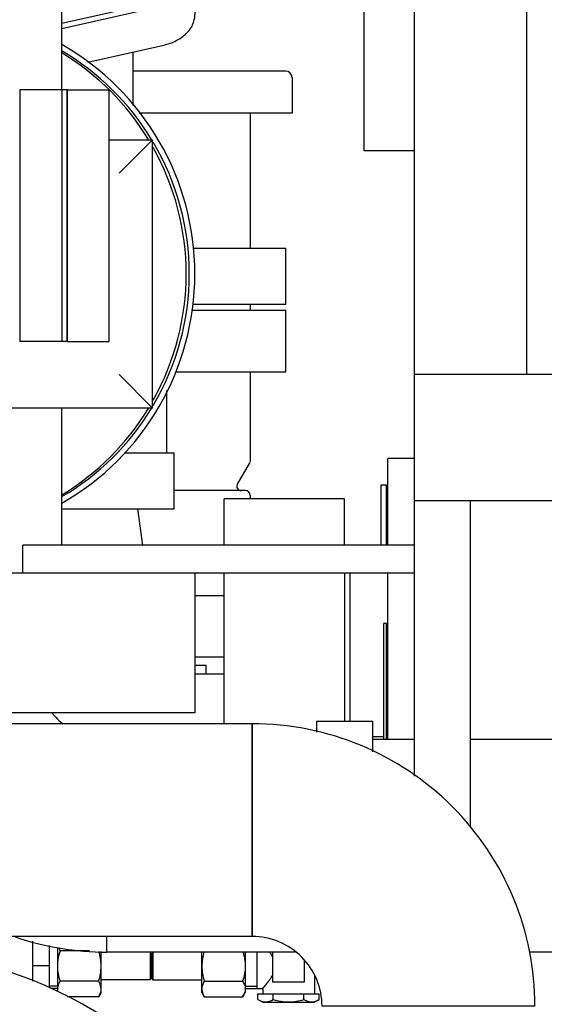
# Model space of a CAD drawing. Header units: millimetres. Extents: x 0 to 1189, y 0 to 841.
# Tile 80 of 175: x 441 to 449, y 453 to 467. Entities that reach past the tile are written whole.
import ezdxf

# ---------------------------------------------------------------- set-up
doc = ezdxf.new("R2010")
doc.units = ezdxf.units.MM
doc.header["$LTSCALE"] = 65.395
for name, color, linetype in [('0006_713500_32_SIMPLE_D_PBL1055', 7, 'CONTINUOUS'), ('0006_725600_24_SIMPLE1_X_PBL985', 7, 'CONTINUOUS'), ('0006_949708_15_SIMPLE_X_PBL1069', 7, 'CONTINUOUS'), ('125ND16-DIN2690-MAK_PBL1140', 7, 'CONTINUOUS'), ('22293_KVEM_18_24_PBL921', 7, 'CONTINUOUS'), ('25007_060000_TLKGS_KGS_V_ABL906', 7, 'CONTINUOUS'), ('25007_061000_TLKGS_KGS_V_ABL947', 7, 'CONTINUOUS'), ('25007_153200_25_ABL973', 7, 'CONTINUOUS'), ('25007_153200_25_T2_PBL1018', 7, 'CONTINUOUS'), ('25007_153200_271333_ABL920', 7, 'CONTINUOUS'), ('25007_153200_28_ABL1032', 7, 'CONTINUOUS'), ('25007_153200_28_T1_PBL1034', 7, 'CONTINUOUS'), ('25007_153200_31_ABL1014', 7, 'CONTINUOUS'), ('25007_153200_31_T1_PBL1015', 7, 'CONTINUOUS'), ('25007_153202_26_ABL970', 7, 'CONTINUOUS'), ('25007_153500_01_ABL996', 7, 'CONTINUOUS'), ('25007_153500_01_T1_PBL1063', 7, 'CONTINUOUS'), ('25007_634500_05_SIMPLE1_A_ABL1067', 7, 'CONTINUOUS'), ('25007_634500_05_SIMPLE1_T1_A_PBL1068', 7, 'CONTINUOUS'), ('25007_641000_05_SIMPLE1_E_ABL948', 7, 'CONTINUOUS'), ('25007_641000_05_SIMPLE1_T1_E_PBL1039', 7, 'CONTINUOUS'), ('25007_641000_05_SIMPLE1_T2_E_PBL949', 7, 'CONTINUOUS'), ('25067_000000_TLKGS_MARKETING_ABL901', 7, 'CONTINUOUS'), ('25067_030000_TLKGS_V_ABL902', 7, 'CONTINUOUS'), ('25067_100000_TLKGS_V_ABL1079', 7, 'CONTINUOUS'), ('25067_111000_21_SIMPLE1_A_ABL1080', 7, 'CONTINUOUS'), ('25067_111000_21_SIMPLE1_T1_A_PBL1081', 7, 'CONTINUOUS'), ('6M25C_GENSET_KPL_GRUNDRAHMEN_ABL994', 7, 'CONTINUOUS'), ('6M25C_GENSET_KPL_GRUNDRAHMEN_T1_PBL995', 7, 'CONTINUOUS'), ('BOGEN-S-2D-90-76_1X2_9_PBL1033', 7, 'CONTINUOUS'), ('BOGEN-S-2D-90-76_1X2_9_PBL1057', 7, 'CONTINUOUS'), ('D3870-A2-L-10_PBL1027', 7, 'CONTINUOUS'), ('D3870-A2-L-10_PBL969', 7, 'CONTINUOUS'), ('EN1092-1-01A-DN125-PN16-131_5_PBL1141', 7, 'CONTINUOUS'), ('EN1092-1-01A-DN125-PN16-131_5_PBL997', 7, 'CONTINUOUS'), ('EN1092-1-01A-DN50-PN16-61_5_PBL1044', 7, 'CONTINUOUS'), ('ERV_GS125_16_ABL1001', 7, 'CONTINUOUS'), ('ERV_GS125_16_T1__PBL1002', 7, 'CONTINUOUS'), ('ERV_GS125_16_T1__PBL1139', 7, 'CONTINUOUS'), ('ERV_GS125_16_T2__PBL1054', 7, 'CONTINUOUS'), ('KUGELHAHN_10-0_PBL1025', 7, 'CONTINUOUS'), ('LAUTERBACH_SP_RING_2_0165_70_PBL1043', 7, 'CONTINUOUS'), ('LAUTERBACH_SP_RING_2_0185_50_PBL1023', 7, 'CONTINUOUS'), ('LAUTERBACH_SP_RING_2_0185_50_PBL2403', 7, 'CONTINUOUS'), ('N4011-C1-90X61_PBL1026', 7, 'CONTINUOUS'), ('N4011-F90_PBL1029', 7, 'CONTINUOUS'), ('N4251-B90X63_PBL1028', 7, 'CONTINUOUS'), ('new_view_4_VBL899', 7, 'CONTINUOUS'), ('PUMPENAGGRR45_125_160_FL-Z-DB50_PBL984', 7, 'CONTINUOUS'), ('RKD3000-75_PBL1065', 7, 'CONTINUOUS'), ('SKA-10X1_5_PBL967', 7, 'CONTINUOUS'), ('SKA-10X1_5_PBL968', 7, 'CONTINUOUS'), ('SVH10LR_PBL1058', 7, 'CONTINUOUS')]:
    doc.layers.add(name, color=color, linetype=linetype)

# ---------------------------------------------------------------- blocks, each defined once
blk = doc.blocks.new('25067_111000_21_SIMPLE1_T1_A_PBL1081', base_point=(514.5, 491.1))
at = {"layer": '25067_111000_21_SIMPLE1_T1_A_PBL1081', "color": 7, "linetype": 'Continuous'}
blk.add_line((448.4, 469.7), (448.4, 461.6), dxfattribs=at)
blk = doc.blocks.new('25067_111000_21_SIMPLE1_A_ABL1080', base_point=(514.5, 494.38))
at = {"layer": '25067_111000_21_SIMPLE1_T1_A_PBL1081'}
blk.add_blockref('25067_111000_21_SIMPLE1_T1_A_PBL1081', (514.5, 491.1), dxfattribs=at)
blk = doc.blocks.new('25067_100000_TLKGS_V_ABL1079', base_point=(514.5, 494.38))
at = {"layer": '25067_111000_21_SIMPLE1_A_ABL1080'}
blk.add_blockref('25067_111000_21_SIMPLE1_A_ABL1080', (514.5, 494.38), dxfattribs=at)
blk = doc.blocks.new('25067_030000_TLKGS_V_ABL902', base_point=(493.835, 519.393))
at = {"layer": '25067_100000_TLKGS_V_ABL1079'}
blk.add_blockref('25067_100000_TLKGS_V_ABL1079', (514.5, 494.38), dxfattribs=at)
blk = doc.blocks.new('25007_641000_05_SIMPLE1_T2_E_PBL949', base_point=(438.2, 473.007))
at = {"layer": '25007_641000_05_SIMPLE1_T2_E_PBL949', "color": 7, "linetype": 'Continuous'}
for p, q in [((444.782, 479.389), (443.916, 479.389)), ((444.782, 478.242), (444.782, 479.389)), ((443.662, 479.028), (443.662, 476.44)), ((434.156, 478.716), (431.9, 478.716)), ((444.782, 477.535), (444.782, 478.242)), ((444.782, 478.171), (446.581, 475.881)), ((444.782, 477.605), (446.581, 475.315)), ((444.782, 473.362), (444.782, 477.535)), ((445.881, 476.772), (445.881, 477.478)), ((445.881, 477.478), (445.881, 476.773)), ((446.8, 477.478), (445.881, 477.478)), ((446.8, 477.344), (445.881, 477.344)), ((429.602, 476.398), (429.6, 472.027)), ((446.581, 475.315), (446.581, 475.881)), ((444.782, 475.315), (446.581, 475.315)), ((445.881, 475.03), (444.782, 475.03)), ((445.881, 473.362), (445.881, 475.03)), ((445.881, 473.362), (445.881, 475.03)), ((446.64, 473.851), (445.881, 473.852)), ((430.099, 471.069), (430.099, 470.555)), ((430.1, 471.068), (430.099, 470.471)), ((430.099, 470.555), (430.099, 467.727)), ((430.099, 468.986), (430.099, 470.471)), ((444.78, 468.313), (444.781, 470.318)), ((445.88, 468.205), (445.881, 470.318)), ((445.88, 470.025), (444.78, 470.025)), ((445.879, 468.437), (445.879, 470.025)), ((430.099, 467.727), (430.099, 468.986)), ((431.24, 468.986), (430.099, 468.986)), ((431.24, 468.703), (430.099, 468.703)), ((446.8, 468.569), (445.88, 468.569)), ((445.879, 468.437), (444.78, 468.437)), ((445.879, 468.437), (445.879, 466.924)), ((432.12, 468.282), (432.04, 468.282)), ((432.081, 468.249), (432.04, 468.266)), ((432.081, 468.282), (432.081, 468.249)), ((433.579, 468.282), (432.92, 468.282)), ((433.299, 467.726), (433.299, 468.282)), ((433.579, 468.025), (433.579, 468.282)), ((444.779, 467.165), (444.78, 468.313)), ((445.879, 466.924), (445.88, 468.205)), ((446.8, 468.204), (445.88, 468.205)), ((446.799, 466.924), (446.8, 468.204)), ((433.579, 467.93), (433.579, 468.025)), ((435.034, 467.929), (433.579, 467.93)), ((431.291, 467.727), (430.099, 467.727)), ((433.299, 467.726), (432.109, 467.727)), ((444.779, 467.165), (443.66, 467.165)), ((443.211, 466.948), (441.756, 466.624)), ((446.799, 466.924), (445.879, 466.924))]:
    blk.add_line(p, q, dxfattribs=at)
for centre, radius, start, end in [((431.702, 476.397), 2.1, 95.5181, 179.9769), ((443.342, 476.687), 0.321, 354.878, 359.9947), ((443.051, 476.441), 0.611, 352.7014, 358.0524), ((443.069, 476.44), 0.594, 358.0689, 359.9913)]:
    blk.add_arc(centre, radius, start, end, dxfattribs=at)
for points, knots in [([(429.6, 472.027), (429.6, 471.859), (429.691, 471.501), (430.056, 471.058), (430.593, 470.732), (431.016, 470.613), (431.239, 470.578)], [0, 0, 0, 0, 0.214092, 0.448752, 0.712336, 1, 1, 1, 1]), ([(431.239, 469.387), (431.081, 469.421), (430.784, 469.52), (430.411, 469.768), (430.161, 470.093), (430.099, 470.349), (430.099, 470.471)], [0, 0, 0, 0, 0.286858, 0.549247, 0.784094, 1, 1, 1, 1]), ([(443.577, 467.159), (443.557, 467.133), (443.456, 467.031), (443.318, 466.972), (443.211, 466.948)], [0, 0, 0, 0, 0.22973, 1, 1, 1, 1])]:
    blk.add_open_spline(points, degree=3, knots=knots, dxfattribs=at)
blk = doc.blocks.new('25007_641000_05_SIMPLE1_T1_E_PBL1039', base_point=(443.358, 464.884))
at = {"layer": '25007_641000_05_SIMPLE1_T1_E_PBL1039', "color": 7, "linetype": 'Continuous'}
for p, q in [((443.66, 467.16), (443.66, 466.744)), ((441.756, 466.55), (443.214, 466.878)), ((442.132, 466.069), (443.214, 466.313)), ((442.78, 465.447), (442.78, 466.215)), ((443.638, 463.408), (444.96, 463.408)), ((444.96, 462.608), (444.96, 463.408)), ((443.627, 462.608), (444.96, 462.608))]:
    blk.add_line(p, q, dxfattribs=at)
for points, knots in [([(443.214, 466.878), (443.26, 466.889), (443.42, 466.938), (443.569, 467.051), (443.623, 467.159)], [0, 0, 0, 0, 0.279509, 1, 1, 1, 1]), ([(443.214, 466.313), (443.276, 466.327), (443.393, 466.367), (443.538, 466.466), (443.636, 466.595), (443.66, 466.696), (443.66, 466.744)], [0, 0, 0, 0, 0.286613, 0.548718, 0.783633, 1, 1, 1, 1])]:
    blk.add_open_spline(points, degree=3, knots=knots, dxfattribs=at)
blk = doc.blocks.new('25007_641000_05_SIMPLE1_E_ABL948', base_point=(438.2, 470.999))
at = {"layer": '25007_641000_05_SIMPLE1_T1_E_PBL1039'}
blk.add_blockref('25007_641000_05_SIMPLE1_T1_E_PBL1039', (443.358, 464.884), dxfattribs=at)
at = {"layer": '25007_641000_05_SIMPLE1_T2_E_PBL949'}
blk.add_blockref('25007_641000_05_SIMPLE1_T2_E_PBL949', (438.2, 473.007), dxfattribs=at)
blk = doc.blocks.new('25007_634500_05_SIMPLE1_T1_A_PBL1068', base_point=(447.24, 471.488))
at = {"layer": '25007_634500_05_SIMPLE1_T1_A_PBL1068', "color": 7, "linetype": 'Continuous'}
for p, q in [((446.8, 461.6), (446.8, 469.7)), ((446.08, 464.8), (446.08, 466.924)), ((446.8, 464.8), (446.08, 464.8))]:
    blk.add_line(p, q, dxfattribs=at)
blk = doc.blocks.new('25007_634500_05_SIMPLE1_A_ABL1067', base_point=(447.24, 471.488))
at = {"layer": '25007_634500_05_SIMPLE1_T1_A_PBL1068'}
blk.add_blockref('25007_634500_05_SIMPLE1_T1_A_PBL1068', (447.24, 471.488), dxfattribs=at)
blk = doc.blocks.new('25007_061000_TLKGS_KGS_V_ABL947', base_point=(465.615, 495.756))
at = {"layer": '25007_634500_05_SIMPLE1_A_ABL1067'}
blk.add_blockref('25007_634500_05_SIMPLE1_A_ABL1067', (447.24, 471.488), dxfattribs=at)
at = {"layer": '25007_641000_05_SIMPLE1_E_ABL948'}
blk.add_blockref('25007_641000_05_SIMPLE1_E_ABL948', (438.2, 470.999), dxfattribs=at)
blk = doc.blocks.new('25007_060000_TLKGS_KGS_V_ABL906', base_point=(444.776, 519.239))
at = {"layer": '25007_061000_TLKGS_KGS_V_ABL947'}
blk.add_blockref('25007_061000_TLKGS_KGS_V_ABL947', (465.615, 495.756), dxfattribs=at)
blk = doc.blocks.new('25067_000000_TLKGS_MARKETING_ABL901', base_point=(484.601, 519.393))
at = {"layer": '25007_060000_TLKGS_KGS_V_ABL906'}
blk.add_blockref('25007_060000_TLKGS_KGS_V_ABL906', (444.776, 519.239), dxfattribs=at)
at = {"layer": '25067_030000_TLKGS_V_ABL902'}
blk.add_blockref('25067_030000_TLKGS_V_ABL902', (493.835, 519.393), dxfattribs=at)
blk = doc.blocks.new('22293_KVEM_18_24_PBL921', base_point=(437.35, 449.155))
at = {"layer": '22293_KVEM_18_24_PBL921', "color": 6, "linetype": 'Continuous'}
for p, q in [((444.959, 465.94), (442.78, 465.94)), ((445.05, 465.85), (445.05, 465.34)), ((445.05, 465.34), (442.864, 465.34)), ((444.45, 465.34), (444.45, 463.408)), ((444.45, 462.608), (444.45, 462.52)), ((444.45, 461.64), (444.45, 460.365)), ((444.268, 460.03), (444.441, 460.33)), ((444.448, 460.347), (444.441, 460.33)), ((444.45, 460.365), (444.448, 460.347)), ((444.38, 459.94), (443.366, 459.94)), ((444.45, 459.87), (444.45, 459.82))]:
    blk.add_line(p, q, dxfattribs=at)
for centre, radius, start, end in [((444.96, 465.85), 0.09, 0, 90), ((444.32, 460), 0.06, 150.1176, 270), ((444.38, 459.87), 0.07, 0, 90)]:
    blk.add_arc(centre, radius, start, end, dxfattribs=at)
blk = doc.blocks.new('SKA-10X1_5_PBL967', base_point=(443.4, 453.139))
at = {"layer": 'SKA-10X1_5_PBL967', "color": 7, "linetype": 'Continuous'}
for p, q in [((443.04, 453.304), (443.06, 453.338)), ((443.04, 453.304), (443.04, 452.976)), ((443.061, 453.338), (443.061, 452.94)), ((443.04, 452.976), (443.061, 452.94)), ((443.061, 452.94), (443.76, 452.94))]:
    blk.add_line(p, q, dxfattribs=at)
blk = doc.blocks.new('SKA-10X1_5_PBL968', base_point=(442.68, 453.139))
at = {"layer": 'SKA-10X1_5_PBL968', "color": 7, "linetype": 'Continuous'}
for p, q in [((443.019, 453.338), (443.019, 452.94)), ((443.04, 453.304), (443.02, 453.338)), ((443.04, 453.304), (443.04, 452.976)), ((443.04, 452.976), (443.019, 452.94)), ((443.019, 452.94), (442.32, 452.94))]:
    blk.add_line(p, q, dxfattribs=at)
blk = doc.blocks.new('D3870-A2-L-10_PBL969', base_point=(444.07, 453.02))
at = {"layer": 'D3870-A2-L-10_PBL969', "color": 7, "linetype": 'Continuous'}
for p, q in [((443.76, 452.76), (443.76, 453.338)), ((444.38, 453.338), (444.38, 452.76)), ((443.794, 452.921), (444.343, 452.921)), ((443.76, 452.76), (443.794, 452.701)), ((443.794, 452.701), (444.343, 452.701)), ((444.343, 452.701), (444.38, 452.76))]:
    blk.add_line(p, q, dxfattribs=at)
blk.add_arc((444.228, 452.811), 0.152, 0.0049, 3.3642, dxfattribs=at)
for points in [[(443.788, 453.338), (443.771, 453.274), (443.76, 453.207), (443.76, 453.14)], [(444.35, 453.338), (444.368, 453.274), (444.38, 453.207), (444.38, 453.14)], [(443.76, 453.14), (443.76, 453.066), (443.773, 452.992), (443.794, 452.921)], [(444.38, 453.14), (444.38, 453.066), (444.365, 452.991), (444.343, 452.921)]]:
    blk.add_open_spline(points, degree=3, dxfattribs=at)
for points, knots in [([(443.794, 452.921), (443.789, 452.912), (443.771, 452.878), (443.76, 452.839), (443.76, 452.811)], [0, 0, 0, 0, 0.263017, 1, 1, 1, 1]), ([(444.343, 452.921), (444.348, 452.913), (444.366, 452.882), (444.378, 452.846), (444.38, 452.82)], [0, 0, 0, 0, 0.263805, 1, 1, 1, 1]), ([(443.76, 452.811), (443.76, 452.802), (443.763, 452.763), (443.779, 452.727), (443.794, 452.701)], [0, 0, 0, 0, 0.241275, 1, 1, 1, 1]), ([(444.38, 452.811), (444.38, 452.802), (444.376, 452.763), (444.359, 452.726), (444.343, 452.701)], [0, 0, 0, 0, 0.239943, 1, 1, 1, 1])]:
    blk.add_open_spline(points, degree=3, knots=knots, dxfattribs=at)
blk = doc.blocks.new('N4011-C1-90X61_PBL1026', base_point=(441.456, 463.872))
at = {"layer": 'N4011-C1-90X61_PBL1026', "color": 7, "linetype": 'Continuous'}
for p, q in [((441.156, 465.672), (441.156, 462.072)), ((441.756, 465.672), (441.156, 465.672)), ((441.756, 465.672), (441.756, 462.072)), ((441.756, 462.072), (441.156, 462.072))]:
    blk.add_line(p, q, dxfattribs=at)
blk = doc.blocks.new('25007_153202_26_ABL970', base_point=(437.306, 469.37))
at = {"layer": 'N4011-C1-90X61_PBL1026'}
blk.add_blockref('N4011-C1-90X61_PBL1026', (441.456, 463.872), dxfattribs=at)
blk = doc.blocks.new('25007_153200_25_T2_PBL1018', base_point=(441.778, 455.083))
at = {"layer": '25007_153200_25_T2_PBL1018', "color": 7, "linetype": 'Continuous'}
for p, q in [((439.076, 453.561), (439.076, 456.605)), ((444.48, 456.605), (439.076, 456.605)), ((444.48, 453.561), (444.48, 456.605)), ((444.48, 453.561), (439.076, 453.561))]:
    blk.add_line(p, q, dxfattribs=at)
blk = doc.blocks.new('BOGEN-S-2D-90-76_1X2_9_PBL1057', base_point=(446.501, 454.584))
at = {"layer": 'BOGEN-S-2D-90-76_1X2_9_PBL1057', "color": 7, "linetype": 'Continuous'}
for p, q in [((444.48, 456.605), (444.48, 453.561)), ((448.522, 452.563), (445.478, 452.563))]:
    blk.add_line(p, q, dxfattribs=at)
for radius, start, end in [(4.042, 359.9999, 90.0001), (0.998, 359.9998, 90.0002)]:
    blk.add_arc((444.48, 452.563), radius, start, end, dxfattribs=at)
blk = doc.blocks.new('25007_153200_25_ABL973', base_point=(441.488, 447.396))
at = {"layer": '25007_153200_25_T2_PBL1018'}
blk.add_blockref('25007_153200_25_T2_PBL1018', (441.778, 455.083), dxfattribs=at)
at = {"layer": 'BOGEN-S-2D-90-76_1X2_9_PBL1057'}
blk.add_blockref('BOGEN-S-2D-90-76_1X2_9_PBL1057', (446.501, 454.584), dxfattribs=at)
blk = doc.blocks.new('PUMPENAGGRR45_125_160_FL-Z-DB50_PBL984', base_point=(439.12, 446.86))
at = {"layer": 'PUMPENAGGRR45_125_160_FL-Z-DB50_PBL984', "color": 7, "linetype": 'Continuous'}
for p, q in [((443.8, 452.36), (443.8, 450.96)), ((444.4, 452.36), (443.8, 452.36)), ((435.372, 451.546), (434.992, 451.327)), ((435.752, 451.327), (435.372, 451.546)), ((442.868, 451.546), (442.488, 451.327)), ((443.248, 451.327), (442.868, 451.546)), ((434.992, 451.327), (434.992, 450.888)), ((435.752, 450.888), (435.752, 451.327)), ((442.488, 451.327), (442.488, 450.888)), ((443.248, 450.888), (443.248, 451.327)), ((434.992, 450.888), (435.372, 450.669)), ((435.372, 450.669), (435.752, 450.888)), ((442.488, 450.888), (442.868, 450.669)), ((443.8, 450.96), (442.812, 450.268)), ((442.868, 450.669), (443.248, 450.888)), ((443.096, 449.867), (443.8, 450.36)), ((443.8, 450.36), (444.4, 450.36)), ((433.2, 445.64), (433.2, 449.08)), ((433.2, 449.08), (434.746, 449.08)), ((433.2, 445.64), (434.746, 445.64)), ((443.8, 444.36), (443.096, 444.853)), ((442.812, 444.452), (443.8, 443.76)), ((443.8, 444.36), (444.4, 444.36)), ((435.372, 444.051), (434.992, 443.832)), ((435.752, 443.832), (435.372, 444.051)), ((442.868, 444.051), (442.488, 443.832)), ((443.248, 443.832), (442.868, 444.051)), ((434.992, 443.832), (434.992, 443.393)), ((435.752, 443.393), (435.752, 443.832)), ((442.488, 443.832), (442.488, 443.393)), ((443.248, 443.393), (443.248, 443.832)), ((443.8, 442.36), (443.8, 443.76)), ((434.992, 443.393), (435.372, 443.174)), ((435.372, 443.174), (435.752, 443.393)), ((442.488, 443.393), (442.868, 443.174)), ((442.868, 443.174), (443.248, 443.393)), ((444.4, 442.36), (443.8, 442.36))]:
    blk.add_line(p, q, dxfattribs=at)
for centre, radius in [((439.12, 447.36), 4.7), ((435.372, 451.108), 0.38), ((442.868, 451.108), 0.38), ((439.12, 447.36), 3.7), ((435.372, 443.612), 0.38), ((442.868, 443.612), 0.38)]:
    blk.add_circle(centre, radius, dxfattribs=at)
for start, end in [(39.576, 162.0522), (169.5565, 190.4429), (197.9475, 320.4243), (328.9162, 330.6882)]:
    blk.add_arc((439.12, 447.36), 6, start, end, dxfattribs=at)
blk = doc.blocks.new('EN1092-1-01A-DN125-PN16-131_5_PBL997', base_point=(439.96, 462.08))
at = {"layer": 'EN1092-1-01A-DN125-PN16-131_5_PBL997', "color": 7, "linetype": 'Continuous'}
for p, q in [((443.612, 462.52), (444.96, 462.52)), ((444.96, 461.64), (444.96, 462.52)), ((434.96, 461.64), (434.96, 462.3)), ((434.96, 461.64), (435.034, 461.64)), ((443.383, 461.64), (444.96, 461.64))]:
    blk.add_line(p, q, dxfattribs=at)
blk = doc.blocks.new('25007_153500_01_T1_PBL1063', base_point=(442.879, 459.42))
at = {"layer": '25007_153500_01_T1_PBL1063', "color": 7, "linetype": 'Continuous'}
blk.add_line((442.914, 459.16), (442.845, 459.68), dxfattribs=at)
blk = doc.blocks.new('EN1092-1-01A-DN125-PN16-131_5_PBL1141', base_point=(443.87, 458))
at = {"layer": 'EN1092-1-01A-DN125-PN16-131_5_PBL1141', "color": 7, "linetype": 'Continuous'}
for p, q in [((443.66, 458.44), (444.08, 458.44)), ((443.66, 457.56), (444.08, 457.56))]:
    blk.add_line(p, q, dxfattribs=at)
blk = doc.blocks.new('25007_153500_01_ABL996', base_point=(439.96, 460.04))
at = {"layer": '25007_153500_01_T1_PBL1063'}
blk.add_blockref('25007_153500_01_T1_PBL1063', (442.879, 459.42), dxfattribs=at)
at = {"layer": 'EN1092-1-01A-DN125-PN16-131_5_PBL1141'}
blk.add_blockref('EN1092-1-01A-DN125-PN16-131_5_PBL1141', (443.87, 458), dxfattribs=at)
at = {"layer": 'EN1092-1-01A-DN125-PN16-131_5_PBL997'}
blk.add_blockref('EN1092-1-01A-DN125-PN16-131_5_PBL997', (439.96, 462.08), dxfattribs=at)
blk = doc.blocks.new('ERV_GS125_16_T1__PBL1002', base_point=(439.66, 452.92))
at = {"layer": 'ERV_GS125_16_T1__PBL1002', "color": 7, "linetype": 'Continuous'}
for p, q in [((437.444, 453.432), (437.375, 453.34)), ((438.866, 453.48), (437.542, 453.48)), ((435.52, 452.94), (435.52, 452.36)), ((435.52, 452.36), (435.817, 452.36)), ((443.8, 452.36), (442.423, 452.36))]:
    blk.add_line(p, q, dxfattribs=at)
blk.add_arc((437.54, 453.36), 0.12, 90, 143.1301, dxfattribs=at)
blk = doc.blocks.new('ERV_GS125_16_T2__PBL1054', base_point=(440.62, 455.46))
at = {"layer": 'ERV_GS125_16_T2__PBL1054', "color": 7, "linetype": 'Continuous'}
blk.add_line((443.82, 457.32), (443.82, 457.44), dxfattribs=at)
for centre, radius, start, end in [((439.02, 454.84), 1.88, 211.6875, 214.1484), ((436.14, 452.887), 1.6, 21.802, 34.1484)]:
    blk.add_arc(centre, radius, start, end, dxfattribs=at)
blk = doc.blocks.new('ERV_GS125_16_T1__PBL1139', base_point=(443.87, 457.32))
at = {"layer": 'ERV_GS125_16_T1__PBL1139', "color": 7, "linetype": 'Continuous'}
blk.add_line((443.66, 457.32), (444.08, 457.32), dxfattribs=at)
blk = doc.blocks.new('ERV_GS125_16_ABL1001', base_point=(439.8, 454.9))
at = {"layer": 'ERV_GS125_16_T1__PBL1002'}
blk.add_blockref('ERV_GS125_16_T1__PBL1002', (439.66, 452.92), dxfattribs=at)
at = {"layer": 'ERV_GS125_16_T1__PBL1139'}
blk.add_blockref('ERV_GS125_16_T1__PBL1139', (443.87, 457.32), dxfattribs=at)
at = {"layer": 'ERV_GS125_16_T2__PBL1054'}
blk.add_blockref('ERV_GS125_16_T2__PBL1054', (440.62, 455.46), dxfattribs=at)
blk = doc.blocks.new('25007_153200_31_T1_PBL1015', base_point=(438.866, 453.461))
at = {"layer": '25007_153200_31_T1_PBL1015', "color": 7, "linetype": 'Continuous'}
blk.add_line((438.866, 453.346), (438.866, 453.576), dxfattribs=at)
blk = doc.blocks.new('EN1092-1-01A-DN50-PN16-61_5_PBL1044', base_point=(442.561, 460.08))
at = {"layer": 'EN1092-1-01A-DN50-PN16-61_5_PBL1044', "color": 7, "linetype": 'Continuous'}
for p, q in [((442.659, 460.48), (443.366, 460.48)), ((443.366, 459.68), (443.366, 460.48)), ((441.756, 459.68), (443.366, 459.68))]:
    blk.add_line(p, q, dxfattribs=at)
blk = doc.blocks.new('25007_153200_31_ABL1014', base_point=(441.116, 456.913))
at = {"layer": '25007_153200_31_T1_PBL1015'}
blk.add_blockref('25007_153200_31_T1_PBL1015', (438.866, 453.461), dxfattribs=at)
at = {"layer": 'EN1092-1-01A-DN50-PN16-61_5_PBL1044'}
blk.add_blockref('EN1092-1-01A-DN50-PN16-61_5_PBL1044', (442.561, 460.08), dxfattribs=at)
blk = doc.blocks.new('LAUTERBACH_SP_RING_2_0185_50_PBL1023', base_point=(440.869, 457.76))
at = {"layer": 'LAUTERBACH_SP_RING_2_0185_50_PBL1023', "color": 7, "linetype": 'Continuous'}
for p, q in [((439.86, 458.76), (438.078, 458.76)), ((439.86, 456.76), (439.86, 458.76)), ((439.86, 456.76), (439.86, 458.76)), ((439.9, 456.76), (439.9, 458.76)), ((439.9, 456.76), (439.9, 458.76)), ((442.401, 458.76), (439.9, 458.76)), ((443.66, 458.76), (443.66, 456.76)), ((439.86, 456.76), (438.332, 456.76)), ((443.66, 456.76), (439.9, 456.76))]:
    blk.add_line(p, q, dxfattribs=at)
blk = doc.blocks.new('KUGELHAHN_10-0_PBL1025', base_point=(440.78, 453.191))
at = {"layer": 'KUGELHAHN_10-0_PBL1025', "color": 7, "linetype": 'Continuous'}
for p, q in [((440.18, 453.561), (440.18, 453.52)), ((440.74, 453.526), (440.74, 453.128)), ((439.98, 453.46), (439.86, 453.46)), ((439.98, 453.52), (439.98, 453.29)), ((440.18, 453.52), (439.98, 453.52)), ((441.34, 453.495), (441.34, 452.925)), ((441.58, 452.827), (441.58, 453.431)), ((440.14, 453.264), (440.14, 453.34)), ((440.14, 453.34), (440.74, 453.34)), ((441.58, 453.14), (441.34, 453.14)), ((441.7, 452.82), (441.597, 452.82))]:
    blk.add_line(p, q, dxfattribs=at)
at = {"layer": 'KUGELHAHN_10-0_PBL1025', "color": 2, "linetype": 'Continuous'}
for p, q in [((439.86, 453.428), (439.98, 453.428)), ((441.7, 452.852), (441.58, 452.852))]:
    blk.add_line(p, q, dxfattribs=at)
at = {"layer": 'KUGELHAHN_10-0_PBL1025', "color": 7, "linetype": 'Continuous'}
for points, knots in [([(440.74, 453.526), (440.745, 453.529), (440.764, 453.541), (440.782, 453.553), (440.795, 453.562)], [0, 0, 0, 0, 0.289986, 1, 1, 1, 1]), ([(440.18, 453.52), (440.2, 453.503), (440.241, 453.469), (440.309, 453.419), (440.386, 453.37), (440.483, 453.337), (440.585, 453.356), (440.668, 453.403), (440.717, 453.438), (440.74, 453.456)], [0, 0, 0, 0, 0.123326, 0.248921, 0.395671, 0.554341, 0.714812, 0.866318, 1, 1, 1, 1])]:
    blk.add_open_spline(points, degree=3, knots=knots, dxfattribs=at)
blk = doc.blocks.new('D3870-A2-L-10_PBL1027', base_point=(442.01, 453.05))
at = {"layer": 'D3870-A2-L-10_PBL1027', "color": 7, "linetype": 'Continuous'}
for p, q in [((441.7, 452.776), (441.7, 453.399)), ((442.155, 453.359), (441.737, 453.359)), ((442.32, 452.76), (442.32, 453.345)), ((442.286, 452.921), (441.737, 452.921)), ((442.286, 452.701), (441.838, 452.701)), ((442.32, 452.76), (442.286, 452.701))]:
    blk.add_line(p, q, dxfattribs=at)
blk.add_arc((441.852, 452.811), 0.152, 176.6358, 179.9951, dxfattribs=at)
for points in [[(441.737, 453.359), (441.729, 453.372), (441.722, 453.384), (441.716, 453.398)], [(441.7, 453.14), (441.7, 453.214), (441.715, 453.289), (441.737, 453.359)], [(442.32, 453.14), (442.32, 453.21), (442.308, 453.28), (442.289, 453.348)], [(441.737, 452.921), (441.715, 452.991), (441.7, 453.066), (441.7, 453.14)], [(442.286, 452.921), (442.307, 452.992), (442.32, 453.066), (442.32, 453.14)], [(441.705, 452.773), (441.702, 452.785), (441.7, 452.798), (441.7, 452.811)]]:
    blk.add_open_spline(points, degree=3, dxfattribs=at)
for points, knots in [([(441.7, 452.82), (441.701, 452.828), (441.706, 452.864), (441.722, 452.897), (441.737, 452.921)], [0, 0, 0, 0, 0.239782, 1, 1, 1, 1]), ([(442.32, 452.811), (442.32, 452.82), (442.317, 452.859), (442.301, 452.895), (442.286, 452.921)], [0, 0, 0, 0, 0.241275, 1, 1, 1, 1]), ([(442.286, 452.701), (442.291, 452.71), (442.309, 452.744), (442.32, 452.783), (442.32, 452.811)], [0, 0, 0, 0, 0.263017, 1, 1, 1, 1])]:
    blk.add_open_spline(points, degree=3, knots=knots, dxfattribs=at)
blk = doc.blocks.new('N4251-B90X63_PBL1028', base_point=(441.796, 463.872))
at = {"layer": 'N4251-B90X63_PBL1028', "color": 7, "linetype": 'Continuous'}
for p, q in [((441.756, 465.672), (441.756, 462.072)), ((441.836, 465.672), (441.756, 465.672)), ((441.836, 465.672), (441.836, 462.072)), ((441.836, 462.072), (441.756, 462.072))]:
    blk.add_line(p, q, dxfattribs=at)
blk = doc.blocks.new('BOGEN-S-2D-90-76_1X2_9_PBL1033', base_point=(440.403, 455.049))
at = {"layer": 'BOGEN-S-2D-90-76_1X2_9_PBL1033', "color": 7, "linetype": 'Continuous'}
blk.add_line((442.4, 453.338), (442.4, 453.561), dxfattribs=at)
for radius, start, end in [(4.042, 188.8333, 189.3492), (0.998, 218.7811, 231.5359), (4.042, 251.1276, 270.0001)]:
    blk.add_arc((442.4, 457.38), radius, start, end, dxfattribs=at)
blk = doc.blocks.new('25007_153200_28_T1_PBL1034', base_point=(452.586, 454.86))
at = {"layer": '25007_153200_28_T1_PBL1034', "color": 7, "linetype": 'Continuous'}
for p, q in [((446.8, 456.382), (446.2, 456.382)), ((456.038, 456.382), (447.6, 456.382)), ((442.4, 453.338), (442.4, 453.561)), ((445.096, 453.338), (442.4, 453.338)), ((453.78, 453.338), (448.441, 453.338))]:
    blk.add_line(p, q, dxfattribs=at)
blk = doc.blocks.new('25007_153200_28_ABL1032', base_point=(451.069, 455.609))
at = {"layer": '25007_153200_28_T1_PBL1034'}
blk.add_blockref('25007_153200_28_T1_PBL1034', (452.586, 454.86), dxfattribs=at)
at = {"layer": 'BOGEN-S-2D-90-76_1X2_9_PBL1033'}
blk.add_blockref('BOGEN-S-2D-90-76_1X2_9_PBL1033', (440.403, 455.049), dxfattribs=at)
blk = doc.blocks.new('LAUTERBACH_SP_RING_2_0165_70_PBL1043', base_point=(443.26, 460.926))
at = {"layer": 'LAUTERBACH_SP_RING_2_0165_70_PBL1043', "color": 7, "linetype": 'Continuous'}
blk.add_line((443.26, 460.48), (443.26, 461.372), dxfattribs=at)
blk = doc.blocks.new('0006_713500_32_SIMPLE_D_PBL1055', base_point=(445.24, 458.22))
at = {"layer": '0006_713500_32_SIMPLE_D_PBL1055', "color": 7, "linetype": 'Continuous'}
for p, q in [((446.32, 460.02), (446.32, 459.16)), ((446.4, 460.02), (446.32, 460.02)), ((446.4, 459.16), (446.4, 460.02)), ((444.08, 459.16), (444.08, 459.82)), ((445.8, 459.82), (444.08, 459.82)), ((445.8, 459.16), (445.8, 459.82)), ((444.08, 456.605), (444.08, 458.76)), ((445.8, 458.76), (445.8, 456.64)), ((445.88, 456.64), (445.88, 458.76)), ((446.36, 456.42), (446.2, 456.42))]:
    blk.add_line(p, q, dxfattribs=at)
blk = doc.blocks.new('SVH10LR_PBL1058', base_point=(444.909, 452.98))
at = {"layer": 'SVH10LR_PBL1058', "color": 7, "linetype": 'Continuous'}
for p, q in [((444.55, 452.82), (444.55, 453.338)), ((444.772, 453.338), (444.772, 452.912)), ((445.228, 452.912), (445.228, 453.214)), ((445.37, 453), (445.37, 452.74)), ((444.772, 452.912), (445.228, 452.912)), ((444.38, 452.82), (444.63, 452.82)), ((444.561, 452.66), (444.561, 452.74)), ((444.561, 452.74), (445.439, 452.74)), ((444.63, 452.82), (444.63, 452.74)), ((444.781, 452.66), (444.781, 452.74)), ((445.219, 452.66), (445.219, 452.74)), ((445.439, 452.66), (445.439, 452.74)), ((444.561, 452.66), (444.63, 452.62)), ((444.63, 452.62), (445.37, 452.62)), ((445.439, 452.66), (445.37, 452.62))]:
    blk.add_line(p, q, dxfattribs=at)
at = {"layer": 'SVH10LR_PBL1058', "color": 2, "linetype": 'Continuous'}
blk.add_line((444.38, 452.85), (444.55, 452.85), dxfattribs=at)
at = {"layer": 'SVH10LR_PBL1058', "color": 7, "linetype": 'Continuous'}
blk.add_open_spline([(444.772, 453.272), (444.758, 453.296), (444.743, 453.319), (444.726, 453.341)], degree=3, dxfattribs=at)
for points, knots in [([(444.63, 452.82), (444.646, 452.838), (444.697, 452.898), (444.745, 452.961), (444.772, 453.008)], [0, 0, 0, 0, 0.30957, 1, 1, 1, 1]), ([(444.561, 452.66), (444.594, 452.641), (444.671, 452.611), (444.747, 452.641), (444.781, 452.66)], [0, 0, 0, 0, 0.5, 1, 1, 1, 1]), ([(444.781, 452.66), (444.852, 452.639), (445, 452.612), (445.148, 452.639), (445.219, 452.66)], [0, 0, 0, 0, 0.5, 1, 1, 1, 1]), ([(445.219, 452.66), (445.253, 452.641), (445.329, 452.611), (445.406, 452.641), (445.439, 452.66)], [0, 0, 0, 0, 0.5, 1, 1, 1, 1])]:
    blk.add_open_spline(points, degree=3, knots=knots, dxfattribs=at)
blk = doc.blocks.new('RKD3000-75_PBL1065', base_point=(445.8, 456.422))
at = {"layer": 'RKD3000-75_PBL1065', "color": 7, "linetype": 'Continuous'}
for p, q in [((445.4, 456.64), (445.4, 456.485)), ((445.4, 456.64), (446.2, 456.64)), ((446.2, 456.64), (446.2, 456.204))]:
    blk.add_line(p, q, dxfattribs=at)
blk = doc.blocks.new('0006_949708_15_SIMPLE_X_PBL1069', base_point=(446.38, 457.211))
at = {"layer": '0006_949708_15_SIMPLE_X_PBL1069', "color": 7, "linetype": 'Continuous'}
for p, q in [((446.36, 456.382), (446.36, 458.04)), ((446.4, 458.04), (446.36, 458.04)), ((446.4, 456.382), (446.4, 458.04))]:
    blk.add_line(p, q, dxfattribs=at)
blk = doc.blocks.new('125ND16-DIN2690-MAK_PBL1140', base_point=(443.74, 457.44))
at = {"layer": '125ND16-DIN2690-MAK_PBL1140', "color": 7, "linetype": 'Continuous'}
blk.add_line((443.82, 457.44), (443.66, 457.44), dxfattribs=at)
blk = doc.blocks.new('LAUTERBACH_SP_RING_2_0185_50_PBL2403', base_point=(442.412, 463.04))
at = {"layer": 'LAUTERBACH_SP_RING_2_0185_50_PBL2403', "color": 7, "linetype": 'Continuous'}
for radius, start, end in [(3.78, 299.8051, 60.1836), (3.7, 31.3327, 59.4484), (3.7, 329.383, 30.5956), (3.7, 300.5427, 328.6763)]:
    blk.add_arc((439.88, 463.04), radius, start, end, dxfattribs=at)
blk = doc.blocks.new('25007_153200_271333_ABL920', base_point=(535.9, 468.865))
at = {"layer": '0006_713500_32_SIMPLE_D_PBL1055'}
blk.add_blockref('0006_713500_32_SIMPLE_D_PBL1055', (445.24, 458.22), dxfattribs=at)
at = {"layer": '0006_949708_15_SIMPLE_X_PBL1069'}
blk.add_blockref('0006_949708_15_SIMPLE_X_PBL1069', (446.38, 457.211), dxfattribs=at)
at = {"layer": '125ND16-DIN2690-MAK_PBL1140'}
blk.add_blockref('125ND16-DIN2690-MAK_PBL1140', (443.74, 457.44), dxfattribs=at)
at = {"layer": '22293_KVEM_18_24_PBL921'}
blk.add_blockref('22293_KVEM_18_24_PBL921', (437.35, 449.155), dxfattribs=at)
at = {"layer": '25007_153200_25_ABL973'}
blk.add_blockref('25007_153200_25_ABL973', (441.488, 447.396), dxfattribs=at)
at = {"layer": '25007_153200_28_ABL1032'}
blk.add_blockref('25007_153200_28_ABL1032', (451.069, 455.609), dxfattribs=at)
at = {"layer": '25007_153200_31_ABL1014'}
blk.add_blockref('25007_153200_31_ABL1014', (441.116, 456.913), dxfattribs=at)
at = {"layer": '25007_153202_26_ABL970'}
blk.add_blockref('25007_153202_26_ABL970', (437.306, 469.37), dxfattribs=at)
at = {"layer": '25007_153500_01_ABL996'}
blk.add_blockref('25007_153500_01_ABL996', (439.96, 460.04), dxfattribs=at)
at = {"layer": 'D3870-A2-L-10_PBL1027'}
blk.add_blockref('D3870-A2-L-10_PBL1027', (442.01, 453.05), dxfattribs=at)
at = {"layer": 'D3870-A2-L-10_PBL969'}
blk.add_blockref('D3870-A2-L-10_PBL969', (444.07, 453.02), dxfattribs=at)
at = {"layer": 'ERV_GS125_16_ABL1001'}
blk.add_blockref('ERV_GS125_16_ABL1001', (439.8, 454.9), dxfattribs=at)
at = {"layer": 'KUGELHAHN_10-0_PBL1025'}
blk.add_blockref('KUGELHAHN_10-0_PBL1025', (440.78, 453.191), dxfattribs=at)
at = {"layer": 'LAUTERBACH_SP_RING_2_0165_70_PBL1043'}
blk.add_blockref('LAUTERBACH_SP_RING_2_0165_70_PBL1043', (443.26, 460.926), dxfattribs=at)
at = {"layer": 'LAUTERBACH_SP_RING_2_0185_50_PBL1023'}
blk.add_blockref('LAUTERBACH_SP_RING_2_0185_50_PBL1023', (440.869, 457.76), dxfattribs=at)
at = {"layer": 'LAUTERBACH_SP_RING_2_0185_50_PBL2403'}
blk.add_blockref('LAUTERBACH_SP_RING_2_0185_50_PBL2403', (442.412, 463.04), dxfattribs=at)
at = {"layer": 'N4251-B90X63_PBL1028'}
blk.add_blockref('N4251-B90X63_PBL1028', (441.796, 463.872), dxfattribs=at)
at = {"layer": 'PUMPENAGGRR45_125_160_FL-Z-DB50_PBL984'}
blk.add_blockref('PUMPENAGGRR45_125_160_FL-Z-DB50_PBL984', (439.12, 446.86), dxfattribs=at)
at = {"layer": 'RKD3000-75_PBL1065'}
blk.add_blockref('RKD3000-75_PBL1065', (445.8, 456.422), dxfattribs=at)
at = {"layer": 'SKA-10X1_5_PBL967'}
blk.add_blockref('SKA-10X1_5_PBL967', (443.4, 453.139), dxfattribs=at)
at = {"layer": 'SKA-10X1_5_PBL968'}
blk.add_blockref('SKA-10X1_5_PBL968', (442.68, 453.139), dxfattribs=at)
at = {"layer": 'SVH10LR_PBL1058'}
blk.add_blockref('SVH10LR_PBL1058', (444.909, 452.98), dxfattribs=at)
blk = doc.blocks.new('0006_725600_24_SIMPLE1_X_PBL985', base_point=(438.267, 463.04))
at = {"layer": '0006_725600_24_SIMPLE1_X_PBL985', "color": 7, "linetype": 'Continuous'}
for p, q in [((439.9, 468.03), (439.86, 468.03)), ((439.9, 467.969), (439.86, 467.969)), ((441.756, 465.672), (441.756, 467.16)), ((442.436, 464.96), (443.056, 464.96)), ((443.056, 464.96), (442.576, 464.48)), ((443.056, 461.12), (443.056, 464.96)), ((434.32, 462.3), (434.32, 463.78)), ((435.034, 463.78), (434.32, 463.78)), ((434.06, 462.74), (434.06, 463.34)), ((434.32, 463.34), (434.06, 463.34)), ((433.47, 462.84), (433.47, 463.24)), ((434.06, 463.24), (433.47, 463.24)), ((434.06, 462.84), (433.47, 462.84)), ((434.32, 462.74), (434.06, 462.74)), ((439.596, 461.84), (439.596, 462.672)), ((435.034, 462.3), (434.32, 462.3)), ((438.078, 461.84), (439.596, 461.84)), ((442.576, 461.6), (443.056, 461.12)), ((443.056, 461.12), (438.078, 461.12)), ((441.756, 459.16), (441.756, 461.12)), ((439.86, 458.76), (439.86, 458.76)), ((439.9, 458.111), (439.86, 458.111)), ((439.9, 458.05), (439.86, 458.05))]:
    blk.add_line(p, q, dxfattribs=at)
for start, end in [(31.3454, 58.6868), (330.7646, 29.2354), (301.3132, 328.6546)]:
    blk.add_arc((439.836, 463.04), 3.7, start, end, dxfattribs=at)
blk = doc.blocks.new('6M25C_GENSET_KPL_GRUNDRAHMEN_T1_PBL995', base_point=(573.97, 445.6))
at = {"layer": '6M25C_GENSET_KPL_GRUNDRAHMEN_T1_PBL995', "color": 7, "linetype": 'Continuous'}
for p, q in [((446.8, 455.854), (446.8, 461.6)), ((456.038, 461.6), (446.8, 461.6)), ((446.42, 459.16), (446.42, 460.4)), ((446.8, 460.4), (446.42, 460.4)), ((446.8, 459.8), (456.038, 459.8)), ((447.6, 455.128), (447.6, 459.8)), ((441.2, 458.76), (441.2, 459.16)), ((446.8, 459.16), (441.2, 459.16)), ((446.8, 458.76), (442.401, 458.76)), ((446.42, 456.382), (446.42, 458.76))]:
    blk.add_line(p, q, dxfattribs=at)
blk = doc.blocks.new('6M25C_GENSET_KPL_GRUNDRAHMEN_ABL994', base_point=(573.97, 445.6))
at = {"layer": '6M25C_GENSET_KPL_GRUNDRAHMEN_T1_PBL995'}
blk.add_blockref('6M25C_GENSET_KPL_GRUNDRAHMEN_T1_PBL995', (573.97, 445.6), dxfattribs=at)
blk = doc.blocks.new('N4011-F90_PBL1029', base_point=(442.136, 463.872))
at = {"layer": 'N4011-F90_PBL1029', "color": 7, "linetype": 'Continuous'}
for p, q in [((441.836, 462.072), (441.836, 465.672)), ((441.836, 465.672), (442.436, 465.672)), ((442.436, 462.072), (442.436, 465.672)), ((441.836, 462.072), (442.436, 462.072))]:
    blk.add_line(p, q, dxfattribs=at)
blk = doc.blocks.new('NEW_VIEW_4_VBL899', base_point=(551.121, 508.688))
at = {"layer": '0006_725600_24_SIMPLE1_X_PBL985'}
blk.add_blockref('0006_725600_24_SIMPLE1_X_PBL985', (438.267, 463.04), dxfattribs=at)
at = {"layer": '25007_153200_271333_ABL920'}
blk.add_blockref('25007_153200_271333_ABL920', (535.9, 468.865), dxfattribs=at)
at = {"layer": '25067_000000_TLKGS_MARKETING_ABL901'}
blk.add_blockref('25067_000000_TLKGS_MARKETING_ABL901', (484.601, 519.393), dxfattribs=at)
at = {"layer": '6M25C_GENSET_KPL_GRUNDRAHMEN_ABL994'}
blk.add_blockref('6M25C_GENSET_KPL_GRUNDRAHMEN_ABL994', (573.97, 445.6), dxfattribs=at)
at = {"layer": 'N4011-F90_PBL1029'}
blk.add_blockref('N4011-F90_PBL1029', (442.136, 463.872), dxfattribs=at)

msp = doc.modelspace()

# ---------------------------------------------------------------- block references
at = {"layer": 'new_view_4_VBL899'}
msp.add_blockref('NEW_VIEW_4_VBL899', (551.12107, 508.68788), dxfattribs=at)

doc.saveas('drawing.dxf')
